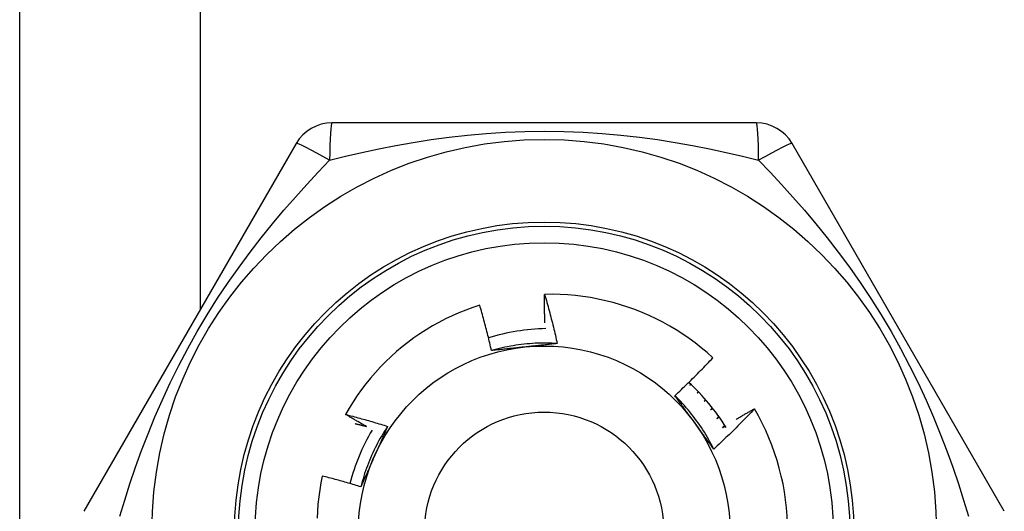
# Model space of a CAD drawing. Header units: inches. Extents: x 4 to 120, y 7 to 65.
# Tile 60 of 149: x 5.594 to 6.063, y 33.682 to 33.916. Entities that reach past the tile are written whole.
import ezdxf

# ---------------------------------------------------------------- set-up
doc = ezdxf.new("R2010")
doc.units = ezdxf.units.IN
doc.header["$MEASUREMENT"] = 0
doc.layers.add('Visible Edges(ANSI)', color=7, linetype='Continuous', lineweight=25)
doc.layers.add('Visible Tangent Edges(ANSI)', color=7, linetype='Continuous', lineweight=25)

msp = doc.modelspace()

# ---------------------------------------------------------------- linework, layer by layer
at = {"layer": 'Visible Edges(ANSI)'}
for p, q in [((5.594043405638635, 32.25792450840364), (5.594043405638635, 35.08592450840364)), ((5.945193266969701, 33.86680640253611), (5.742893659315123, 33.86680639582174)), ((5.725845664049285, 33.85696379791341), (5.624695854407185, 33.68176718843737)), ((6.063391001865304, 33.68176711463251), (5.962241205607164, 33.85696370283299)), ((5.913808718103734, 33.74240498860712), (5.913438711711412, 33.74172564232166)), ((5.913438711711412, 33.74172564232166), (5.913950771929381, 33.74227247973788)), ((5.917457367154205, 33.73882685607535), (5.916968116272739, 33.73802967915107)), ((5.916968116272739, 33.73802967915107), (5.917620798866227, 33.73865762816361)), ((5.920921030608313, 33.73505767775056), (5.920300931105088, 33.73415550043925)), ((5.920300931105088, 33.73415550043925), (5.921102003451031, 33.73484957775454)), ((5.944263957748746, 33.73061643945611), (5.944312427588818, 33.73053360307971))]:
    msp.add_line(p, q, dxfattribs=at)
at = {"layer": 'Visible Edges(ANSI)', "flags": 128}
for points in [[(5.844365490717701, 33.77150724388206), (5.844352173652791, 33.77207416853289), (5.844339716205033, 33.77264111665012), (5.844328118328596, 33.77320811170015), (5.844317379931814, 33.77377514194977), (5.84430750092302, 33.77434219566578), (5.844298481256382, 33.77490929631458), (5.844290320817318, 33.77547642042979), (5.844283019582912, 33.77604357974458), (5.844276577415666, 33.77661077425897), (5.844270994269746, 33.77717799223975), (5.844266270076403, 33.77774524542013), (5.844262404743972, 33.7783125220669), (5.844259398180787, 33.77887983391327), (5.844257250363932, 33.77944716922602), (5.844255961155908, 33.78001452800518), (5.844255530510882, 33.78058191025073), (5.844255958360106, 33.78114932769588), (5.844257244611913, 33.78171675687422), (5.844259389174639, 33.78228422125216), (5.84426239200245, 33.78285169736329), (5.844266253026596, 33.78341919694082), (5.844270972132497, 33.78398671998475), (5.844276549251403, 33.78455426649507), (5.844282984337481, 33.78512182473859)], [(5.924509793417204, 33.75492579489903), (5.921769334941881, 33.75736313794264), (5.918956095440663, 33.75970959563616), (5.916072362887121, 33.76196359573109), (5.913120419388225, 33.76412354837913), (5.910102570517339, 33.76618788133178), (5.907021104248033, 33.76815501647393), (5.903878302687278, 33.77002336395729), (5.900676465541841, 33.77179135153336), (5.89741788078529, 33.77345740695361), (5.894104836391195, 33.77501994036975), (5.890739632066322, 33.77647737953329), (5.887325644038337, 33.77782771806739), (5.88387348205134, 33.77906662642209), (5.880387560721, 33.78019280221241), (5.876870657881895, 33.78120565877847), (5.873325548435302, 33.78210457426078), (5.869755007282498, 33.78288895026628), (5.86616181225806, 33.78355818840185), (5.862548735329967, 33.78411169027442), (5.858918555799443, 33.78454882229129), (5.855274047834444, 33.78486902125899), (5.851617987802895, 33.78507164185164), (5.847953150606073, 33.78515610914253), (5.844282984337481, 33.78512182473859)], [(5.844282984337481, 33.78512182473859), (5.844561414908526, 33.78415289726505), (5.844837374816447, 33.78318327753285), (5.845110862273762, 33.78221294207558), (5.845381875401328, 33.78124192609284), (5.845650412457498, 33.78027021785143), (5.845916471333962, 33.77929782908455), (5.846180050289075, 33.778324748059), (5.846441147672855, 33.77735098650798), (5.846699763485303, 33.77637655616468), (5.846955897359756, 33.77540142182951), (5.847209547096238, 33.77442560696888), (5.847460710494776, 33.77344912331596), (5.847709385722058, 33.77247195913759), (5.847955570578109, 33.77149412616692), (5.848199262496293, 33.77051561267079), (5.848440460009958, 33.76953645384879), (5.848679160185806, 33.76855662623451), (5.848915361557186, 33.76757614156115), (5.849149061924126, 33.76659501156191), (5.849380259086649, 33.7656132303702), (5.849608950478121, 33.76463080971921), (5.849835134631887, 33.76364774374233), (5.850058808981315, 33.76266404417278), (5.850279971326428, 33.76167971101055)], [(5.813330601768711, 33.77996724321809), (5.809990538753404, 33.77885845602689), (5.806683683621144, 33.77764419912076), (5.803412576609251, 33.776324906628), (5.800183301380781, 33.77490264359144), (5.797004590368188, 33.77338130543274), (5.793878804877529, 33.77176234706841), (5.790808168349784, 33.77004719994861), (5.787794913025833, 33.76823724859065), (5.784841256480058, 33.76633391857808), (5.781949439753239, 33.76433860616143), (5.779121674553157, 33.76225273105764), (5.776360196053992, 33.76007769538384), (5.773667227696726, 33.75781490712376), (5.771044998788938, 33.75546577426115), (5.768495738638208, 33.75303171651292), (5.766022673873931, 33.75051518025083), (5.76363357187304, 33.74792390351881), (5.76133092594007, 33.74526101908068), (5.759116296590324, 33.74252870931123), (5.756991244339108, 33.73972917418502), (5.75495732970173, 33.73686461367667), (5.753016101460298, 33.73393721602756), (5.751169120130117, 33.73094918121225), (5.749417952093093, 33.72790270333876)], [(5.818962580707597, 33.75832961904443), (5.818753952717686, 33.75923818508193), (5.818543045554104, 33.76014616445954), (5.818329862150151, 33.76105355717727), (5.818114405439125, 33.7619603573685), (5.817896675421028, 33.76286655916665), (5.817676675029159, 33.76377216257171), (5.817454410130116, 33.76467716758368), (5.817229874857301, 33.76558156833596), (5.817003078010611, 33.76648535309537), (5.816774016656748, 33.76738853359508), (5.81654269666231, 33.76829109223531), (5.816309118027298, 33.76919303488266), (5.816073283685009, 33.77009435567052), (5.815835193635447, 33.77099505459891), (5.815594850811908, 33.77189510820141), (5.815352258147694, 33.77279453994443), (5.815107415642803, 33.77369333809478), (5.814860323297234, 33.77459151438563), (5.81461098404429, 33.77548905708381), (5.81435939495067, 33.7763859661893), (5.814105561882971, 33.77728224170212), (5.813849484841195, 33.77817788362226), (5.813591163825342, 33.77907289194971), (5.813330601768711, 33.77996724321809)], [(5.850279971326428, 33.76167971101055), (5.848963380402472, 33.76176134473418), (5.847645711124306, 33.76182340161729), (5.846327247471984, 33.76186593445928), (5.845008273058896, 33.76188897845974), (5.843689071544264, 33.76189258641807), (5.842369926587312, 33.76187680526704), (5.841051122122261, 33.76184167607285), (5.839732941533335, 33.7617872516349), (5.83841566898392, 33.76171357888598), (5.837099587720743, 33.76162069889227), (5.835784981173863, 33.76150865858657), (5.834472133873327, 33.76137751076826), (5.833161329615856, 33.76122729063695), (5.831852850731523, 33.76105805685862), (5.830546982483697, 33.76086984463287), (5.829244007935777, 33.76066270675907), (5.827944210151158, 33.76043669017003), (5.826647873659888, 33.76019184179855), (5.825355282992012, 33.75992820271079), (5.824066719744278, 33.75964582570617), (5.822782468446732, 33.75934475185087), (5.82150281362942, 33.75902502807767), (5.820228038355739, 33.75868670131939), (5.818958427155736, 33.7583298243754)], [(5.850279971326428, 33.76167971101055), (5.849638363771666, 33.76160879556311), (5.848996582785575, 33.76153814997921), (5.848354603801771, 33.76146776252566), (5.847712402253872, 33.76139761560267), (5.847069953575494, 33.76132769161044), (5.846427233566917, 33.76125797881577), (5.845784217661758, 33.76118846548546), (5.845140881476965, 33.76111912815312), (5.844497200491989, 33.76104995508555), (5.843853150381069, 33.76098093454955), (5.843208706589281, 33.76091204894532), (5.842563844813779, 33.76084328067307), (5.841918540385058, 33.7607746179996), (5.84127276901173, 33.76070604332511), (5.840626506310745, 33.76063754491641), (5.839979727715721, 33.7605691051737), (5.839332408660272, 33.76050071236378), (5.83868452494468, 33.76043234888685), (5.838036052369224, 33.76036399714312), (5.837386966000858, 33.7602956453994), (5.836737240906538, 33.76022727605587), (5.836086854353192, 33.76015887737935), (5.835435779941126, 33.76009042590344), (5.834783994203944, 33.76002192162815)], [(5.834783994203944, 33.76002192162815), (5.83411917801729, 33.75995203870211), (5.833454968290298, 33.75988220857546), (5.832791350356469, 33.7598124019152), (5.832128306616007, 33.75974261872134), (5.831465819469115, 33.75967284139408), (5.83080387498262, 33.75960305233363), (5.830142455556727, 33.75953323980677), (5.829481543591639, 33.75946339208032), (5.828821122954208, 33.75939349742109), (5.828161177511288, 33.75932353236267), (5.827501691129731, 33.75925349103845), (5.82684264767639, 33.75918336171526), (5.82618402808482, 33.75911312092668), (5.825525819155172, 33.75904276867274), (5.824868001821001, 33.75897227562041), (5.824210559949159, 33.75890164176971), (5.823553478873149, 33.75883084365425), (5.822896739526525, 33.75875987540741), (5.822240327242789, 33.75868871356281), (5.821584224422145, 33.75861735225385), (5.820928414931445, 33.75854577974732), (5.820272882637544, 33.75847397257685), (5.819617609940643, 33.75840192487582), (5.818962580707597, 33.75832961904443)], [(5.906332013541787, 33.73684769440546), (5.907114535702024, 33.73757595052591), (5.907894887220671, 33.73830641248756), (5.908673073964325, 33.73903908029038), (5.909449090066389, 33.7397739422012), (5.910222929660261, 33.74051100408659), (5.910994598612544, 33.74125024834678), (5.911764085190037, 33.74199168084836), (5.912531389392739, 33.74273528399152), (5.913296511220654, 33.74348106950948), (5.914059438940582, 33.74422901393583), (5.914820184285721, 33.74497912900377), (5.915578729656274, 33.7457313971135), (5.91633508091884, 33.74648581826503), (5.917089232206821, 33.74724238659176), (5.917841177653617, 33.74800109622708), (5.918590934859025, 33.74876195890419), (5.919338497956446, 33.7495249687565), (5.920083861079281, 33.75029011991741), (5.92082703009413, 33.75105741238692), (5.921567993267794, 33.75182684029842), (5.922306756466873, 33.75259839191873), (5.923043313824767, 33.75337207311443), (5.923777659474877, 33.75414787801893), (5.924509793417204, 33.75492579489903)], [(5.924891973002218, 33.7114010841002), (5.924304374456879, 33.7125821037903), (5.923699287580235, 33.71375426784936), (5.923076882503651, 33.71491735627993), (5.922437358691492, 33.71607114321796), (5.921780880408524, 33.71721540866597), (5.921107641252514, 33.71834993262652), (5.920417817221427, 33.71947448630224), (5.919711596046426, 33.72058885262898), (5.918989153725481, 33.72169280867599), (5.918250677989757, 33.72278612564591), (5.917496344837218, 33.72386858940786), (5.916726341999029, 33.7249399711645), (5.915940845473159, 33.72600005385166), (5.915140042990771, 33.727048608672), (5.91432411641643, 33.72808542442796), (5.913493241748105, 33.72911026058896), (5.912647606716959, 33.73012291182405), (5.91178739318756, 33.73112314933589), (5.910912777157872, 33.73211074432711), (5.910023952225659, 33.73308548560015), (5.909121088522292, 33.73404713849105), (5.908204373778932, 33.73499549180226), (5.907273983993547, 33.73593031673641), (5.906330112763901, 33.73685139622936)], [(5.915708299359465, 33.72399209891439), (5.91531537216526, 33.72453290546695), (5.914922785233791, 33.72507321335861), (5.91453052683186, 33.72561302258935), (5.914138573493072, 33.72615234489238), (5.913746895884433, 33.72669118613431), (5.913355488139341, 33.72722955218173), (5.912964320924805, 33.72776744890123), (5.912573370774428, 33.72830489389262), (5.912182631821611, 33.7288418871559), (5.911792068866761, 33.72937843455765), (5.91140167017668, 33.7299145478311), (5.911011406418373, 33.73045022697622), (5.910621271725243, 33.73098548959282), (5.910231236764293, 33.7315203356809), (5.909841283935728, 33.73205477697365), (5.909451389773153, 33.73258882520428), (5.909061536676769, 33.73312247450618), (5.908671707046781, 33.73365574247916), (5.908281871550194, 33.73418862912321), (5.907892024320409, 33.73472115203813), (5.907502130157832, 33.73525331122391), (5.907112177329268, 33.73578511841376), (5.906722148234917, 33.73631657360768), (5.906332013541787, 33.73684769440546)], [(5.749417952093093, 33.72790270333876), (5.750257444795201, 33.72768640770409), (5.751096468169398, 33.72746826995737), (5.751935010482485, 33.7272482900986), (5.752773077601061, 33.72702646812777), (5.753610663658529, 33.72680280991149), (5.754447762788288, 33.72657730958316), (5.755284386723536, 33.72634996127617), (5.756120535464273, 33.72612077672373), (5.756956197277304, 33.72588974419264), (5.757791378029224, 33.72565686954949), (5.758626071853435, 33.72542215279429), (5.75946027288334, 33.72518559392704), (5.760293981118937, 33.72494718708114), (5.761127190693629, 33.72470694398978), (5.761959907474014, 33.72446485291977), (5.762792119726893, 33.72422091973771), (5.763623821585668, 33.72397514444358), (5.764455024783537, 33.72372752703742), (5.765285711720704, 33.7234780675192), (5.766115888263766, 33.72322676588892), (5.766945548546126, 33.72297362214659), (5.767774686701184, 33.72271863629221), (5.768603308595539, 33.72246180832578), (5.769431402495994, 33.72220313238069)], [(5.759411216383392, 33.72217686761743), (5.758991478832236, 33.72240920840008), (5.758572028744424, 33.72264209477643), (5.75815286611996, 33.72287552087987), (5.75773399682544, 33.72310949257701), (5.757315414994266, 33.72334400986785), (5.756897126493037, 33.72357907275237), (5.756479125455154, 33.72381467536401), (5.756061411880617, 33.72405081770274), (5.755643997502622, 33.72428750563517), (5.755226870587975, 33.72452473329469), (5.754810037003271, 33.72476250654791), (5.754393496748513, 33.72500081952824), (5.753977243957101, 33.72523967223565), (5.753561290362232, 33.72547907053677), (5.753145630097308, 33.72571900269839), (5.75273025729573, 33.72595948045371), (5.752315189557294, 33.72620049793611), (5.751900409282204, 33.72644204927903), (5.751485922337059, 33.72668414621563), (5.751071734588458, 33.72692678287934), (5.7506578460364, 33.72716995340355), (5.750244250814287, 33.72741366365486), (5.749830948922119, 33.72765791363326), (5.749417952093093, 33.72790270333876)], [(5.924189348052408, 33.73110676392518), (5.924157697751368, 33.73106533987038), (5.924126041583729, 33.73102390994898), (5.924094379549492, 33.73098249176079), (5.924062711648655, 33.73094107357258), (5.924031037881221, 33.73089966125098), (5.923999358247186, 33.73085825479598), (5.923967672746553, 33.73081684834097), (5.923935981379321, 33.73077544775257), (5.92390428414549, 33.73073404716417), (5.923872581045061, 33.73069265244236), (5.92384087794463, 33.73065126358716), (5.923809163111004, 33.73060988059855), (5.923777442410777, 33.73056849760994), (5.923745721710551, 33.73052712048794), (5.923713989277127, 33.73048574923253), (5.923682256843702, 33.73044437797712), (5.923650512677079, 33.73040301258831), (5.923618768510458, 33.7303616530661), (5.923587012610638, 33.73032029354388), (5.923555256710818, 33.73027893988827), (5.923523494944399, 33.73023759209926), (5.923491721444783, 33.73019624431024), (5.923459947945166, 33.73015490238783), (5.923428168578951, 33.73011356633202)], [(5.923428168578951, 33.73011356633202), (5.923467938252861, 33.73014464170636), (5.923507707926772, 33.73017571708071), (5.923547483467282, 33.73020678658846), (5.92358726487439, 33.73023785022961), (5.923627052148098, 33.73026891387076), (5.923666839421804, 33.73029996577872), (5.923706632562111, 33.73033101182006), (5.923746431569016, 33.73036205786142), (5.92378623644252, 33.73039309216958), (5.923826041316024, 33.73042412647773), (5.923865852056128, 33.73045515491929), (5.923905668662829, 33.73048617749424), (5.923945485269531, 33.7305171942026), (5.92398531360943, 33.73054820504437), (5.92402514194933, 33.73057921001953), (5.924064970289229, 33.73061020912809), (5.924104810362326, 33.73064120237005), (5.924144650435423, 33.73067219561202), (5.92418449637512, 33.73070317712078), (5.924224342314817, 33.73073415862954), (5.92426419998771, 33.73076513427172), (5.924304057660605, 33.73079610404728), (5.924343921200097, 33.73082706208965), (5.924383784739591, 33.73085802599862)], [(5.944312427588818, 33.73053360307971), (5.94353001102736, 33.7297100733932), (5.942745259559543, 33.72888880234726), (5.941958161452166, 33.72806978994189), (5.941168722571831, 33.7272530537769), (5.940376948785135, 33.72643858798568), (5.939582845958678, 33.72562640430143), (5.938786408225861, 33.72481650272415), (5.937987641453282, 33.72400888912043), (5.937186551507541, 33.72320356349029), (5.936383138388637, 33.72240054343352), (5.935577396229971, 33.7215998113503), (5.934769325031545, 33.72080137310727), (5.933958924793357, 33.72000523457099), (5.933146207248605, 33.71921140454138), (5.932331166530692, 33.71841988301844), (5.931513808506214, 33.71763067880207), (5.930694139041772, 33.71684379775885), (5.929872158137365, 33.71605924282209), (5.929047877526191, 33.7152770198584), (5.928221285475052, 33.71449713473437), (5.927392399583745, 33.71371959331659), (5.926561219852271, 33.71294440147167), (5.925727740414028, 33.71217156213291), (5.924891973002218, 33.7114010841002)], [(5.935563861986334, 33.72556884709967), (5.935923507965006, 33.7257837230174), (5.936283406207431, 33.72599821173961), (5.936643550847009, 33.72621229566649), (5.93700394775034, 33.72642599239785), (5.937364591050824, 33.72663928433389), (5.93772548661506, 33.72685218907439), (5.93808663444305, 33.72706468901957), (5.938448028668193, 33.72727679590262), (5.938809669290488, 33.72748850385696), (5.939171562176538, 33.72769981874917), (5.93953370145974, 33.72791073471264), (5.939896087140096, 33.7281212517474), (5.940258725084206, 33.72833137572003), (5.940621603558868, 33.72854110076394), (5.940984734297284, 33.72875042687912), (5.941348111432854, 33.72895935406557), (5.941711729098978, 33.7291678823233), (5.942075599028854, 33.72937601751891), (5.942439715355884, 33.72958374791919), (5.94280406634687, 33.72979108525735), (5.943168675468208, 33.72999802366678), (5.943533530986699, 33.73020456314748), (5.943898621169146, 33.73041069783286), (5.944263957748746, 33.73061643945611)], [(5.753910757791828, 33.72355743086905), (5.754140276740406, 33.72350149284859), (5.754369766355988, 33.72344541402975), (5.754599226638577, 33.72338919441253), (5.75482866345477, 33.72333283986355), (5.755058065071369, 33.72327635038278), (5.755287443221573, 33.72321972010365), (5.755516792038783, 33.72316294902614), (5.755746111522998, 33.72310604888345), (5.755975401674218, 33.7230490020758), (5.756204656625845, 33.72299182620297), (5.756433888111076, 33.72293450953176), (5.756663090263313, 33.72287705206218), (5.756892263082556, 33.72281945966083), (5.757121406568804, 33.7227617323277), (5.757350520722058, 33.72270386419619), (5.757579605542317, 33.72264585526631), (5.757808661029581, 33.72258771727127), (5.758037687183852, 33.72252943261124), (5.758266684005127, 33.72247101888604), (5.758495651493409, 33.72241246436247), (5.758724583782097, 33.72235376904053), (5.758953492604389, 33.7222949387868), (5.759182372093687, 33.72223597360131), (5.759411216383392, 33.72217686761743)], [(5.924891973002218, 33.7114010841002), (5.924509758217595, 33.71192127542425), (5.924127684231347, 33.71244175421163), (5.923745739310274, 33.71296252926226), (5.923363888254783, 33.71348361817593), (5.922982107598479, 33.71400503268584), (5.922600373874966, 33.71452679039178), (5.922218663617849, 33.71504890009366), (5.921836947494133, 33.71557137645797), (5.921455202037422, 33.7160942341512), (5.921073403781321, 33.71661748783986), (5.920691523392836, 33.71714114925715), (5.920309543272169, 33.71766523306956), (5.919927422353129, 33.71818975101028), (5.919545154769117, 33.71871471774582), (5.919162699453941, 33.71924014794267), (5.918780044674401, 33.71976605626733), (5.918397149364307, 33.720292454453), (5.918014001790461, 33.72081935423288), (5.917630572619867, 33.72134677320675), (5.917246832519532, 33.72187472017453), (5.916862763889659, 33.72240321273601), (5.916478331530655, 33.72293226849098), (5.916093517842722, 33.72346189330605), (5.915708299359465, 33.72399209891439)], [(5.927252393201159, 33.72698402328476), (5.927214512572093, 33.72693940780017), (5.927176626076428, 33.72689479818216), (5.927138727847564, 33.72685019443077), (5.927100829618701, 33.72680559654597), (5.927062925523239, 33.72676100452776), (5.927025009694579, 33.72671641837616), (5.926987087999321, 33.72667183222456), (5.926949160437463, 33.72662725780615), (5.926911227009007, 33.72658268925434), (5.926873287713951, 33.72653812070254), (5.926835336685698, 33.72649355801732), (5.926797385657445, 33.72644900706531), (5.926759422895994, 33.72640445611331), (5.926721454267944, 33.72635991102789), (5.926683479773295, 33.72631537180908), (5.926645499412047, 33.72627083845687), (5.926607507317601, 33.72622631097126), (5.926569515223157, 33.72618178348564), (5.926531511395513, 33.72613726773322), (5.926493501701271, 33.72609275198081), (5.92645548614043, 33.72604824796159), (5.92641746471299, 33.72600374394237), (5.926379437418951, 33.72595925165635), (5.926341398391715, 33.72591475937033)], [(5.926341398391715, 33.72591475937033), (5.926387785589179, 33.725947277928), (5.926434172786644, 33.72597979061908), (5.926480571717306, 33.72601229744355), (5.926526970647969, 33.72604479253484), (5.926573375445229, 33.72607728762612), (5.92661978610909, 33.7261097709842), (5.926666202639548, 33.72614224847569), (5.926712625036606, 33.72617472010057), (5.926759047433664, 33.72620717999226), (5.92680548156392, 33.72623963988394), (5.926851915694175, 33.72627208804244), (5.926898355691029, 33.72630453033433), (5.926944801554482, 33.72633696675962), (5.926991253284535, 33.72636939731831), (5.927037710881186, 33.72640182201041), (5.927084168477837, 33.7264342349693), (5.927130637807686, 33.7264666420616), (5.927177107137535, 33.72649904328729), (5.927223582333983, 33.72653143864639), (5.92727006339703, 33.7265638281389), (5.927316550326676, 33.7265962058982), (5.92736304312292, 33.7266285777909), (5.927409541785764, 33.726660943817), (5.927456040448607, 33.72669330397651)], [(5.930100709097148, 33.72269992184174), (5.930056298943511, 33.72265277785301), (5.930011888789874, 33.72260564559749), (5.92996746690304, 33.72255851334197), (5.929923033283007, 33.72251139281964), (5.929878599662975, 33.72246427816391), (5.929834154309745, 33.72241716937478), (5.929789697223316, 33.72237006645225), (5.92974523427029, 33.72232296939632), (5.929700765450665, 33.72227588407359), (5.929656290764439, 33.72222880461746), (5.929611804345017, 33.72218173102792), (5.929567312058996, 33.72213466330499), (5.929522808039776, 33.72208760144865), (5.929478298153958, 33.72204055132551), (5.929433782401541, 33.72199350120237), (5.929389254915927, 33.72194646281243), (5.929344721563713, 33.72189943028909), (5.9293001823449, 33.72185240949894), (5.92925563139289, 33.7218053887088), (5.929211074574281, 33.72175837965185), (5.929166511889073, 33.72171137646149), (5.929121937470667, 33.72166437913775), (5.929077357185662, 33.7216173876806), (5.929032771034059, 33.72157040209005)], [(5.769431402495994, 33.72220313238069), (5.768702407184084, 33.72110374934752), (5.767989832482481, 33.71999364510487), (5.767293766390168, 33.718873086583), (5.766614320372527, 33.71774234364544), (5.765951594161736, 33.71660168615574), (5.765305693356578, 33.71545138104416), (5.764676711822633, 33.71429170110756), (5.764064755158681, 33.71312291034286), (5.763469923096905, 33.71194528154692), (5.762892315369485, 33.71075908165), (5.762332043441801, 33.70956457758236), (5.761789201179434, 33.70836204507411), (5.761263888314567, 33.70715174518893), (5.760756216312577, 33.70593395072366), (5.760266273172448, 33.70470893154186), (5.75979417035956, 33.70347695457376), (5.759340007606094, 33.70223828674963), (5.758903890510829, 33.70099320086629), (5.758485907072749, 33.69974196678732), (5.758086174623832, 33.69848484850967), (5.757704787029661, 33.69722211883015), (5.757341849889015, 33.69595404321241), (5.756997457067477, 33.69468089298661), (5.756671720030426, 33.69340293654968)], [(5.769431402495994, 33.72220313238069), (5.769172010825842, 33.72161202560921), (5.76891230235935, 33.72102090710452), (5.768652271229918, 33.72042974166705), (5.768391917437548, 33.71983850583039), (5.768131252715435, 33.71924716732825), (5.767870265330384, 33.71865569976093), (5.767608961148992, 33.71806407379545), (5.76734734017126, 33.7174722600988), (5.767085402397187, 33.71688022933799), (5.766823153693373, 33.71628795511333), (5.766560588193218, 33.71569540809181), (5.766297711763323, 33.71510255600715), (5.766034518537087, 33.71450937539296), (5.765771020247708, 33.71391583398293), (5.765507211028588, 33.71332190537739), (5.765243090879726, 33.71272756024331), (5.764978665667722, 33.71213276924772), (5.764713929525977, 33.71153750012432), (5.764448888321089, 33.71094173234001), (5.764183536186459, 33.71034543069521), (5.763917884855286, 33.7097485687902), (5.763651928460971, 33.70915111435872), (5.763385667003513, 33.70855304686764), (5.763119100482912, 33.7079543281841)], [(5.929032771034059, 33.72157040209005), (5.929085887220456, 33.72160367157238), (5.929139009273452, 33.72163692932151), (5.929192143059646, 33.72167017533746), (5.92924527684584, 33.7217034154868), (5.929298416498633, 33.72173664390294), (5.929351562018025, 33.72176986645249), (5.929404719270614, 33.72180308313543), (5.929457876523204, 33.72183628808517), (5.929511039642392, 33.72186948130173), (5.929564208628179, 33.72190266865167), (5.929617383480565, 33.72193584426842), (5.92967056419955, 33.72196901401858), (5.929723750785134, 33.72200217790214), (5.929776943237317, 33.72203533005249), (5.929830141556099, 33.72206847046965), (5.92988334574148, 33.72210160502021), (5.929936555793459, 33.72213472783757), (5.929989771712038, 33.72216784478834), (5.930042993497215, 33.7222009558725), (5.930096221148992, 33.72223404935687), (5.930149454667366, 33.72226714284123), (5.930202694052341, 33.7223002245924), (5.930255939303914, 33.72233329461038), (5.930309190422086, 33.72236635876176)], [(5.763119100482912, 33.7079543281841), (5.762847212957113, 33.7073436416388), (5.762575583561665, 33.70673350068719), (5.762304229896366, 33.7061238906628), (5.762033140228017, 33.70551478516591), (5.761762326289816, 33.70490616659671), (5.761491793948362, 33.70429801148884), (5.761221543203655, 33.70369029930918), (5.760951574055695, 33.70308300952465), (5.76068189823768, 33.70247611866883), (5.760412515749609, 33.70186960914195), (5.760143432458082, 33.7012634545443), (5.759874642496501, 33.70065764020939), (5.75960616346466, 33.70005214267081), (5.759337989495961, 33.69944693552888), (5.759070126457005, 33.6988420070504), (5.75880257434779, 33.69823732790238), (5.758535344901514, 33.697632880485), (5.758268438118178, 33.69702864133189), (5.758001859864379, 33.6964245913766), (5.757735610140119, 33.69582071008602), (5.757469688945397, 33.69521697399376), (5.75720410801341, 33.69461336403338), (5.756938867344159, 33.69400985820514), (5.756673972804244, 33.69340643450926)], [(5.738303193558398, 33.69855762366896), (5.737624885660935, 33.69525458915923), (5.737049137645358, 33.69193210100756), (5.736576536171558, 33.68859253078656), (5.736207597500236, 33.68523824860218), (5.735942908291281, 33.68187162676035), (5.735783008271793, 33.67849503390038)], [(5.756673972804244, 33.69340643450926), (5.755913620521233, 33.69364003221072), (5.755152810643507, 33.6938719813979), (5.754391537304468, 33.69410228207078), (5.753629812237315, 33.69433093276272), (5.752867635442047, 33.69455793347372), (5.752105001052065, 33.69478328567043), (5.751341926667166, 33.6950069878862), (5.750578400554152, 33.69522904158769), (5.749814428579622, 33.69544944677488), (5.749050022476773, 33.69566820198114), (5.748285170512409, 33.69588530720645), (5.747519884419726, 33.69610076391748), (5.746754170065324, 33.69631457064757), (5.745988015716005, 33.69652672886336), (5.745221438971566, 33.69673723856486), (5.744454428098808, 33.69694609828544), (5.74368699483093, 33.69715330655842), (5.742919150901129, 33.69735886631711), (5.742150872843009, 33.6975627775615), (5.741382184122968, 33.69776504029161), (5.740613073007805, 33.69796565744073), (5.739843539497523, 33.69816462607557), (5.739073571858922, 33.69836194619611), (5.738303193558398, 33.69855762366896)]]:
    msp.add_lwpolyline(points, dxfattribs=at)
at = {"layer": 'Visible Edges(ANSI)'}
for centre, radius in [((5.844043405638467, 33.67192450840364), 0.1870078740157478), ((5.844043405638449, 33.67192450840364), 0.137795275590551), ((5.844043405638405, 33.67192450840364), 0.0885826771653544)]:
    msp.add_circle(centre, radius, dxfattribs=at)
for centre, radius, start, end in [((5.742893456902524, 33.84712135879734), 0.0196850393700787, 90.00000000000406, 149.9999999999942), ((5.945193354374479, 33.84712135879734), 0.0196850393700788, 30.0000000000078, 90.00000000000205), ((5.846741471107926, 33.67036677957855), 0.0984251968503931, 91.13352934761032, 107.2629737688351), ((5.846741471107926, 33.67036677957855), 0.0984251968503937, 31.41705126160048, 47.70405370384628), ((5.84404340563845, 33.67192450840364), 0.1161417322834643, 0, 30.30707566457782), ((5.846741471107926, 33.67036677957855), 0.0984251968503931, 149.4219145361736, 165.5198235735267)]:
    msp.add_arc(centre, radius, start, end, dxfattribs=at)
at = {"layer": 'Visible Tangent Edges(ANSI)'}
msp.add_line((5.680043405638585, 35.08592450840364), (5.680043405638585, 33.77763195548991), dxfattribs=at)
at = {"layer": 'Visible Tangent Edges(ANSI)', "flags": 128}
for points in [[(5.741797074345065, 33.84902429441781), (5.749412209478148, 33.85088322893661), (5.757211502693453, 33.85267832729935), (5.765190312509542, 33.85438988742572), (5.773342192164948, 33.85599773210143), (5.781651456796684, 33.8574798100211), (5.790116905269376, 33.85881803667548), (5.798740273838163, 33.85999509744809), (5.807523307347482, 33.86099364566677), (5.816468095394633, 33.8617962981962), (5.825570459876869, 33.86238511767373), (5.834790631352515, 33.86274683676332), (5.844081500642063, 33.86286939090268), (5.853372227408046, 33.86274601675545), (5.862591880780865, 33.8623826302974), (5.871696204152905, 33.86178990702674), (5.880649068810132, 33.86098502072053), (5.889426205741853, 33.85998550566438), (5.898036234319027, 33.85880863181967), (5.906481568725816, 33.85747224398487), (5.914763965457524, 33.85599413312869), (5.922887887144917, 33.85439150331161), (5.930858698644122, 33.8526814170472), (5.938663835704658, 33.85088511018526), (5.946289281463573, 33.84902411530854)], [(5.641745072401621, 33.67945089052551), (5.644090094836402, 33.68710278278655), (5.646596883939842, 33.6948674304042), (5.649279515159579, 33.70272868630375), (5.652149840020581, 33.71066382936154), (5.65522305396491, 33.71866311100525), (5.658515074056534, 33.72671934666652), (5.66204172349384, 33.73482518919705), (5.665819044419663, 33.74297343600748), (5.669857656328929, 33.75114641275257), (5.674151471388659, 33.75930715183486), (5.67869159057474, 33.7674165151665), (5.683452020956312, 33.77541488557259), (5.688379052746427, 33.78322174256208), (5.693434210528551, 33.79079510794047), (5.698598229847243, 33.79813298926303), (5.703852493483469, 33.8052355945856), (5.709178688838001, 33.81210715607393), (5.714562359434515, 33.81875799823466), (5.719989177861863, 33.82519866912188), (5.725445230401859, 33.83144012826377), (5.730913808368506, 33.83749055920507), (5.73637126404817, 33.84335096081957), (5.741793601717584, 33.84902196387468)], [(5.946293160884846, 33.84902233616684), (5.951710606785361, 33.8433568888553), (5.957164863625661, 33.83750004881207), (5.962636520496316, 33.83144597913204), (5.968104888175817, 33.82519017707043), (5.97354303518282, 33.81873515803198), (5.97893470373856, 33.81207299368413), (5.984265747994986, 33.80519347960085), (5.989522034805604, 33.79808640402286), (5.994689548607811, 33.79074132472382), (5.999750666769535, 33.78315286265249), (6.004673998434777, 33.77534881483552), (6.009425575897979, 33.76736396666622), (6.013964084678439, 33.75925625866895), (6.018259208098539, 33.75109012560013), (6.02229806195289, 33.74290918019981), (6.026077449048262, 33.7347533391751), (6.029600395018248, 33.72665234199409), (6.032886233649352, 33.71860740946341), (6.03595153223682, 33.71062534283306), (6.038812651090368, 33.70271352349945), (6.041486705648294, 33.69487667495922), (6.043991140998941, 33.68711870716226), (6.046338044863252, 33.6794611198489)]]:
    msp.add_lwpolyline(points, dxfattribs=at)
at = {"layer": 'Visible Tangent Edges(ANSI)'}
for centre, radius in [((5.844043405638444, 33.67192450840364), 0.1476377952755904), ((5.844043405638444, 33.67192450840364), 0.1456692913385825), ((5.844043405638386, 33.67192450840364), 0.0570866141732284)]:
    msp.add_circle(centre, radius, dxfattribs=at)
for centre, major_axis, ratio, start_param, end_param in [((5.742893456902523, 33.84712135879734), (1e-16, 0.0196850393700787), 0.056053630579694, 4.8156e-12, 1.474011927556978), ((5.94519335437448, 33.84712135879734), (0, 0.0196850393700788), 0.0560536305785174, 4.809173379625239, 6.283185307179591), ((5.742893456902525, 33.84712135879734), (-0.0170477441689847, 0.0098425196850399), 0.0560536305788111, 4.809173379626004, 6.283185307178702), ((5.945193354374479, 33.84712135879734), (0.017047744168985, 0.0098425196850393), 0.0560536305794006, 0, 1.474011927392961)]:
    msp.add_ellipse(centre, major_axis=major_axis, ratio=ratio, start_param=start_param, end_param=end_param, dxfattribs=at)

doc.saveas('drawing.dxf')
